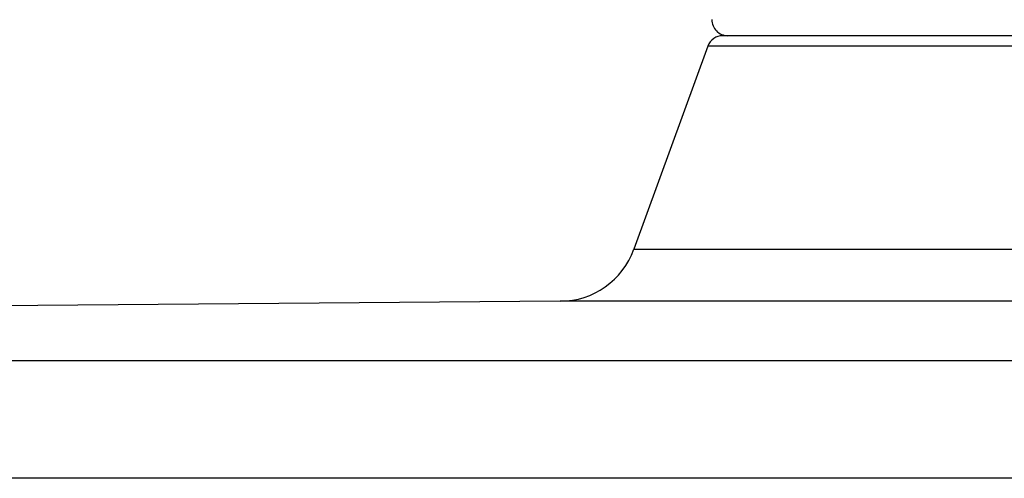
# Model space of a CAD drawing. Header units: millimetres. Extents: x 289 to 943, y 130 to 616.
# Tile 7 of 65: x 379.71 to 392.18, y 570.67 to 576.48. Entities that reach past the tile are written whole.
import ezdxf

# ---------------------------------------------------------------- set-up
doc = ezdxf.new("R2010")
doc.units = ezdxf.units.MM
doc.header["$LTSCALE"] = 65.395
doc.layers.get('0').update_dxf_attribs({"linetype": 'CONTINUOUS'})

msp = doc.modelspace()

# ---------------------------------------------------------------- linework, layer by layer
at = {"color": 7, "linetype": 'CONTINUOUS'}
for p, q in [((425.33, 576.275), (388.61, 576.275)), ((388.422, 576.143), (387.485, 573.568)), ((386.553, 572.91), (293.521, 572.159)), ((427.387, 572.91), (386.553, 572.91)), ((293.521, 572.159), (520.42, 572.159))]:
    msp.add_line(p, q, dxfattribs=at)
at = {"color": 9, "linetype": 'CONTINUOUS'}
for p, q in [((425.518, 576.143), (388.422, 576.143)), ((387.485, 573.568), (426.455, 573.568)), ((521.907, 570.667), (292.033, 570.667))]:
    msp.add_line(p, q, dxfattribs=at)
at = {"color": 7, "linetype": 'CONTINUOUS'}
for centre, radius, start, end in [((388.673, 576.475), 0.2, 179.1918, 270), ((388.61, 576.075), 0.2, 90, 160), ((386.545, 573.91), 1, 270.4626, 340)]:
    msp.add_arc(centre, radius, start, end, dxfattribs=at)

doc.saveas('drawing.dxf')
